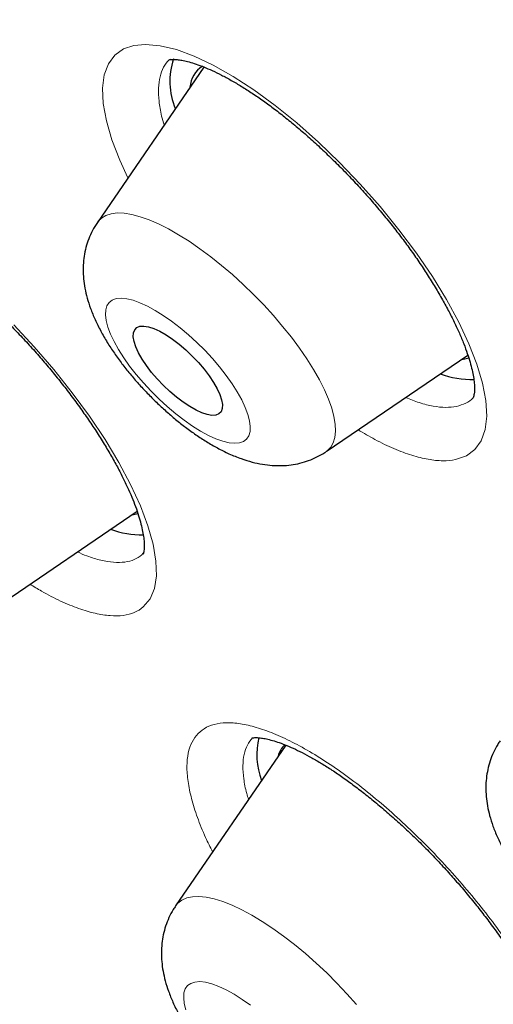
# Model space of a CAD drawing. Header units: millimetres. Extents: x 8 to 971, y 12 to 977.
# Tile 68 of 196: x 768.19 to 771.76, y 524.75 to 532.17. Entities that reach past the tile are written whole.
import ezdxf

# ---------------------------------------------------------------- set-up
doc = ezdxf.new("R2010")
doc.units = ezdxf.units.MM

msp = doc.modelspace()

# ---------------------------------------------------------------- linework, layer by layer
at = {"color": 7, "linetype": 'Continuous', "lineweight": 30}
for p, q in [((769.5821, 531.8144), (768.7798, 530.643)), ((770.5034, 528.9151), (771.5715, 529.6429)), ((771.5239, 529.6105), (771.549, 529.6146)), ((771.549, 529.6146), (771.5797, 529.623)), ((768.0204, 527.7438), (769.0791, 528.4651)), ((769.0409, 528.4392), (769.0849, 528.448)), ((770.1993, 526.7024), (769.3692, 525.4905))]:
    msp.add_line(p, q, dxfattribs=at)
at = {"color": 252, "linetype": 'Continuous', "lineweight": 0}
msp.add_line((769.1147, 528.1364), (769.1308, 528.1558), dxfattribs=at)
at = {"color": 252, "linetype": 'Continuous', "lineweight": 0, "flags": 128}
for points in [[(769.0101, 530.9793), (768.9482, 531.1121), (768.889, 531.266), (768.8473, 531.4088), (768.8238, 531.5387), (768.8184, 531.6549), (768.8313, 531.7552), (768.8624, 531.8382), (768.9113, 531.9037), (768.977, 531.9502), (769.0534, 531.9761), (769.1431, 531.9848), (769.2527, 531.9748), (769.3754, 531.9452), (769.5088, 531.8966), (769.6519, 531.829), (769.8031, 531.7436), (769.9596, 531.6417), (770.1201, 531.5242), (770.283, 531.3924), (770.4451, 531.2487), (770.6051, 531.0943), (770.7613, 530.9309), (770.9108, 530.7615), (771.0522, 530.5876), (771.1842, 530.4109), (771.3042, 530.2348), (771.4109, 530.061), (771.5036, 529.8911), (771.5804, 529.7283), (771.6404, 529.5743), (771.6832, 529.4304), (771.7081, 529.2994), (771.7146, 529.1828), (771.7028, 529.0813), (771.673, 528.9968), (771.6254, 528.9307), (771.5607, 528.883), (771.48, 528.8545), (771.48, 528.8545)], [(768.7798, 530.643), (768.7839, 530.6487), (768.8104, 530.6757), (768.8438, 530.6957), (768.8838, 530.7084), (768.93, 530.7138), (768.9822, 530.7118), (769.0397, 530.7025), (769.1023, 530.6859), (769.1694, 530.6621), (769.2404, 530.6314), (769.3148, 530.594), (769.3921, 530.5502), (769.4714, 530.5003), (769.5523, 530.4448), (769.6341, 530.3841), (769.7161, 530.3186), (769.7976, 530.249), (769.8781, 530.1757), (769.9568, 530.0994), (770.0331, 530.0207), (770.1064, 529.9402), (770.1762, 529.8585), (770.2417, 529.7764), (770.3027, 529.6944), (770.3584, 529.6133), (770.4085, 529.5337), (770.4526, 529.4562), (770.4904, 529.3814), (770.5214, 529.31), (770.5456, 529.2426), (770.5626, 529.1796), (770.5723, 529.1216), (770.5747, 529.069), (770.5698, 529.0223), (770.5575, 528.9819), (770.538, 528.9481), (770.5115, 528.921), (770.5034, 528.9151)], [(768.9222, 530.0681), (768.892, 530.0574), (768.8685, 530.0395), (768.852, 530.0147), (768.8427, 529.9832), (768.8408, 529.9455), (768.8462, 529.9021), (768.859, 529.8536), (768.8789, 529.8007), (768.9056, 529.744), (768.9389, 529.6844), (768.9782, 529.6226), (769.023, 529.5594), (769.0727, 529.4958), (769.1267, 529.4326), (769.1842, 529.3707), (769.2444, 529.3108), (769.3066, 529.2538), (769.3698, 529.2004), (769.4333, 529.1515), (769.4961, 529.1076), (769.5574, 529.0693), (769.6165, 529.0372), (769.6724, 529.0116), (769.7244, 528.9931), (769.7719, 528.9817), (769.8142, 528.9776), (769.8507, 528.9809), (769.8809, 528.9916), (769.9044, 529.0095), (769.9209, 529.0344), (769.9302, 529.0658), (769.9321, 529.1035), (769.9267, 529.1469), (769.9139, 529.1954), (769.894, 529.2483), (769.8673, 529.305), (769.834, 529.3646), (769.7947, 529.4264), (769.7499, 529.4896), (769.7001, 529.5532), (769.6462, 529.6164), (769.5887, 529.6784), (769.5284, 529.7382), (769.4663, 529.7952), (769.403, 529.8486), (769.3396, 529.8975), (769.2768, 529.9414), (769.2154, 529.9797), (769.1564, 530.0118), (769.1005, 530.0374), (769.0484, 530.0559), (769.001, 530.0674), (768.9587, 530.0714), (768.9222, 530.0681)], [(768.1494, 529.8696), (768.3036, 529.7044), (768.4517, 529.533), (768.591, 529.3584), (768.7199, 529.1822), (768.8375, 529.0063), (768.9414, 528.8339), (769.0304, 528.6668), (769.104, 528.5064), (769.1608, 528.3558), (769.1999, 528.2167), (769.2213, 528.09), (769.2245, 527.9783), (769.2094, 527.883), (769.1764, 527.8044), (769.1261, 527.7441), (769.1261, 527.7441)], [(769.3692, 525.4905), (769.3861, 525.5109), (769.4161, 525.5343), (769.4529, 525.5506), (769.4961, 525.5596), (769.5454, 525.5612), (769.6004, 525.5555), (769.6606, 525.5424), (769.7255, 525.5221), (769.7947, 525.4948), (769.8675, 525.4606), (769.9435, 525.4199), (770.0219, 525.3729), (770.1021, 525.3201), (770.1835, 525.2619), (770.2655, 525.1987), (770.3473, 525.131), (770.4284, 525.0594), (770.508, 524.9846), (770.5856, 524.9069), (770.6605, 524.8272), (770.732, 524.746)], [(769.4596, 524.8887), (769.4425, 524.8644), (769.4326, 524.8334), (769.4301, 524.7962), (769.435, 524.7533), (769.4471, 524.7052)], [(769.9341, 524.7413), (769.8712, 524.7856), (769.8097, 524.8244), (769.7505, 524.857), (769.6943, 524.8831), (769.6419, 524.9022), (769.594, 524.9142), (769.5513, 524.9189), (769.5144, 524.9161), (769.4836, 524.906), (769.4596, 524.8887)]]:
    msp.add_lwpolyline(points, dxfattribs=at)
at = {"color": 7, "linetype": 'Continuous', "lineweight": 30, "flags": 128}
msp.add_lwpolyline([(769.6724, 529.1896), (769.6429, 529.1878), (769.6076, 529.1935), (769.5673, 529.2067), (769.5231, 529.2269), (769.4757, 529.2537), (769.4264, 529.2866), (769.3762, 529.3249), (769.3262, 529.3675), (769.2776, 529.4137), (769.2314, 529.4624), (769.1886, 529.5124), (769.1503, 529.5628), (769.1173, 529.6122), (769.0902, 529.6597), (769.0698, 529.7042), (769.0564, 529.7447), (769.0505, 529.7802), (769.052, 529.8101), (769.061, 529.8335), (769.0773, 529.8501), (769.1004, 529.8594), (769.13, 529.8612), (769.1653, 529.8555), (769.2055, 529.8424), (769.2498, 529.8221), (769.2971, 529.7953), (769.3465, 529.7624), (769.3967, 529.7242), (769.4467, 529.6815), (769.4953, 529.6353), (769.5415, 529.5866), (769.5842, 529.5366), (769.6226, 529.4862), (769.6556, 529.4368), (769.6827, 529.3893), (769.7031, 529.3448), (769.7164, 529.3043), (769.7224, 529.2688), (769.7209, 529.2389), (769.7119, 529.2155), (769.6956, 529.1989), (769.6724, 529.1896)], dxfattribs=at)
at = {"color": 7, "linetype": 'Continuous', "lineweight": 30}
for centre, radius, start, end in [((769.8538, 531.7055), 0.5282, 161.29236, 202.85661), ((769.682, 531.6476), 0.2049, 122.51274, 176.025), ((771.6075, 530.1988), 0.7403, 250.65609, 270.89071), ((769.1288, 529.0475), 0.7606, 250.84641, 269.77996), ((770.526, 526.6274), 0.5446, 165.92025, 200.65126), ((770.3339, 526.5677), 0.1984, 135.35157, 164.93519)]:
    msp.add_arc(centre, radius, start, end, dxfattribs=at)
at = {"color": 252, "linetype": 'Continuous', "lineweight": 0}
for points, knots in [([(762.6299, 536.8015), (762.6665, 536.8427), (762.9066, 537.1137), (763.4528, 537.5119), (764.2716, 537.9878), (765.2005, 538.3445), (766.2242, 538.5932), (767.3427, 538.7298), (768.5518, 538.7546), (769.8478, 538.6675), (771.2266, 538.4687), (772.6838, 538.1589), (774.2149, 537.739), (775.8151, 537.2103), (777.4792, 536.5746), (779.2022, 535.8338), (780.9785, 534.9902), (782.8026, 534.0465), (784.6687, 533.0057), (786.571, 531.8711), (788.5034, 530.6461), (790.46, 529.3348), (792.4345, 527.9411), (794.4207, 526.4695), (796.4124, 524.9246), (798.4033, 523.3113), (800.3872, 521.6346), (802.3577, 519.8999), (804.3088, 518.1125), (806.2343, 516.2782), (808.128, 514.4026), (809.9841, 512.4917), (811.7967, 510.5515), (813.5602, 508.588), (815.2688, 506.6076), (816.9174, 504.6163), (818.5007, 502.6206), (820.0136, 500.6265), (821.4516, 498.6405), (822.8099, 496.6688), (824.0844, 494.7175), (825.2711, 492.7929), (826.3661, 490.9009), (827.3662, 489.0475), (828.268, 487.2386), (829.0689, 485.4798), (829.7662, 483.7768), (830.3577, 482.1347), (830.8417, 480.5589), (831.2166, 479.0542), (831.4811, 477.6254), (831.6346, 476.277), (831.6764, 475.0133), (831.6065, 473.8381), (831.4249, 472.7554), (831.1332, 471.7676), (830.7283, 470.8818), (830.2596, 470.1383), (829.8762, 469.7405), (829.7056, 469.5634)], [0, 0, 0, 0, 0.003203, 0.021066, 0.038929, 0.056792, 0.074656, 0.092519, 0.110382, 0.128245, 0.146108, 0.163971, 0.181834, 0.199697, 0.21756, 0.235424, 0.253287, 0.27115, 0.289013, 0.306876, 0.324739, 0.342602, 0.360466, 0.378329, 0.396192, 0.414055, 0.431918, 0.449781, 0.467644, 0.485507, 0.503371, 0.521234, 0.539097, 0.55696, 0.574823, 0.592686, 0.610549, 0.628412, 0.646275, 0.664139, 0.682002, 0.699865, 0.717728, 0.735591, 0.753454, 0.771317, 0.789181, 0.807044, 0.824907, 0.84277, 0.860633, 0.878496, 0.896359, 0.914222, 0.932085, 0.949949, 0.967812, 0.985675, 1, 1, 1, 1]), ([(762.6588, 520.4211), (762.4299, 521.0413), (761.9741, 522.2763), (761.4685, 524.0158), (761.0992, 525.6578), (760.8784, 527.1954), (760.8029, 528.6301), (760.8732, 529.956), (761.0852, 531.1647), (761.4403, 532.2431), (761.9378, 533.1861), (762.5776, 533.9933), (763.3596, 534.6649), (764.2799, 535.1986), (765.3278, 535.5933), (766.4972, 535.8421), (767.7837, 535.9435), (769.1872, 535.8974), (770.7075, 535.7037), (772.3378, 535.364), (774.062, 534.8845), (775.8677, 534.2659), (777.7474, 533.5103), (779.7008, 532.6178), (781.728, 531.5883), (783.8201, 530.427), (785.9581, 529.1463), (788.1252, 527.7544), (790.3119, 526.2569), (792.518, 524.6538), (794.7434, 522.9453), (796.9787, 521.1391), (799.2051, 519.2522), (801.4036, 517.2989), (803.5644, 515.2874), (805.6872, 513.2179), (807.7721, 511.0905), (809.8103, 508.9143), (811.7862, 506.7086), (813.6814, 504.4913), (815.4873, 502.2721), (817.2038, 500.0512), (818.8307, 497.8286), (820.3615, 495.6139), (821.786, 493.4252), (823.0892, 491.2815), (824.2659, 489.1922), (825.3126, 487.1591), (826.2414, 485.1755), (826.7488, 483.9108), (827.0035, 483.2757)], [0, 0, 0, 0, 0.020985, 0.041789, 0.062502, 0.083215, 0.104018, 0.125, 0.145987, 0.166791, 0.187505, 0.208217, 0.229019, 0.25, 0.270986, 0.291791, 0.312505, 0.333217, 0.354019, 0.375, 0.395986, 0.416791, 0.437505, 0.458217, 0.479019, 0.5, 0.520986, 0.541791, 0.562505, 0.583217, 0.604019, 0.625, 0.645986, 0.666791, 0.687505, 0.708217, 0.729019, 0.75, 0.770986, 0.791791, 0.812505, 0.833217, 0.854019, 0.875, 0.895985, 0.916789, 0.937502, 0.958215, 0.979017, 1, 1, 1, 1]), ([(769.3298, 531.8745), (769.3268, 531.8725), (769.3048, 531.8574), (769.2774, 531.814), (769.2493, 531.744), (769.2381, 531.6577), (769.2425, 531.558), (769.2571, 531.4643), (769.2761, 531.4004), (769.2829, 531.3776)], [0, 0, 0, 0, 0.027625, 0.20297, 0.377762, 0.552784, 0.728372, 0.903398, 1, 1, 1, 1]), ([(771.1027, 529.3234), (771.1377, 529.3094), (771.2114, 529.2797), (771.3123, 529.2555), (771.4074, 529.2445), (771.4605, 529.2519), (771.487, 529.2555)], [0, 0, 0, 0, 0.231854, 0.487626, 0.744226, 1, 1, 1, 1]), ([(771.487, 529.2555), (771.5106, 529.2627), (771.5578, 529.2772), (771.5993, 529.3037), (771.6144, 529.3253), (771.6161, 529.3277)], [0, 0, 0, 0, 0.4699182, 0.9413427, 1, 1, 1, 1]), ([(771.48, 528.8545), (771.4798, 528.8545), (771.4498, 528.8479), (771.3852, 528.8427), (771.2744, 528.8537), (771.1512, 528.8843), (771.0164, 528.935), (770.8805, 528.9989), (770.7868, 529.0539), (770.744, 529.0791)], [0, 0, 0, 0, 0.001377, 0.17215, 0.343468, 0.514243, 0.685014, 0.856328, 1, 1, 1, 1]), ([(768.629, 528.1585), (768.6533, 528.1479), (768.7164, 528.1202), (768.8082, 528.0939), (768.9043, 528.0777), (768.9878, 528.0799), (769.06, 528.0976), (769.0965, 528.1235), (769.1147, 528.1364)], [0, 0, 0, 0, 0.111307, 0.2891, 0.466328, 0.644031, 0.822303, 1, 1, 1, 1]), ([(769.1261, 527.7441), (769.126, 527.744), (769.106, 527.7269), (769.0607, 527.6992), (768.9768, 527.6772), (768.8781, 527.6747), (768.7652, 527.6925), (768.6403, 527.7294), (768.5043, 527.7859), (768.3809, 527.8479), (768.3009, 527.8973), (768.2719, 527.9152)], [0, 0, 0, 0, 0.001057, 0.132891, 0.265145, 0.396982, 0.528816, 0.661067, 0.792898, 0.924822, 1, 1, 1, 1]), ([(769.5393, 526.7904), (769.5593, 526.807), (769.5992, 526.8403), (769.68, 526.8661), (769.7748, 526.8739), (769.8846, 526.8612), (770.007, 526.8293), (770.1407, 526.7785), (770.2843, 526.7087), (770.4356, 526.6215), (770.5928, 526.5179), (770.7541, 526.3988), (770.9173, 526.266), (771.0804, 526.1213), (771.2412, 525.966), (771.3979, 525.8026), (771.5485, 525.633), (771.6908, 525.4591), (771.8233, 525.2835), (771.9443, 525.1081), (772.0518, 524.9354), (772.145, 524.7674), (772.2228, 524.6061), (772.2834, 524.4541), (772.3268, 524.3127), (772.3524, 524.1839), (772.3594, 524.0697), (772.3481, 523.971), (772.3195, 523.8908), (772.2747, 523.8293), (772.2147, 523.7844), (772.1373, 523.7569), (772.0429, 523.7483), (771.9343, 523.7592), (771.8125, 523.79), (771.6792, 523.8403), (771.5459, 523.9028), (771.4542, 523.9567), (771.4131, 523.9809)], [0, 0, 0, 0, 0.027929, 0.055948, 0.083878, 0.111848, 0.139908, 0.167878, 0.195863, 0.223938, 0.251923, 0.279932, 0.30803, 0.336038, 0.364069, 0.392189, 0.420219, 0.448261, 0.476393, 0.504434, 0.53247, 0.560597, 0.588633, 0.61665, 0.644758, 0.672776, 0.70077, 0.728853, 0.756846, 0.783048, 0.809248, 0.837226, 0.865294, 0.893271, 0.921249, 0.949316, 0.977294, 1, 1, 1, 1]), ([(769.6479, 525.8974), (769.6299, 525.9334), (769.585, 526.0236), (769.5314, 526.1585), (769.4866, 526.3007), (769.4602, 526.4302), (769.4515, 526.5458), (769.4621, 526.6452), (769.4895, 526.7292), (769.5227, 526.77), (769.5393, 526.7904)], [0, 0, 0, 0, 0.086707, 0.21711, 0.347409, 0.478126, 0.608426, 0.738816, 0.869613, 1, 1, 1, 1]), ([(769.9492, 526.7573), (769.9491, 526.7572), (769.9336, 526.7412), (769.9074, 526.7044), (769.8832, 526.6337), (769.874, 526.549), (769.8816, 526.4499), (769.8967, 526.3642), (769.9145, 526.3085), (769.9192, 526.2935)], [0, 0, 0, 0, 0.000832, 0.186722, 0.373201, 0.559083, 0.744975, 0.931447, 1, 1, 1, 1])]:
    msp.add_open_spline(points, degree=3, knots=knots, dxfattribs=at)
at = {"color": 7, "linetype": 'Continuous', "lineweight": 30}
for points, knots in [([(762.6287, 536.8126), (762.5944, 536.7784), (762.53, 536.7141), (762.447, 536.6291), (762.383, 536.5621), (762.334, 536.5098), (762.2922, 536.4647), (762.2573, 536.4264), (762.2171, 536.3817), (762.1674, 536.3258), (762.1048, 536.2536), (762.0453, 536.1833), (761.9916, 536.1184), (761.9488, 536.0656), (761.9111, 536.0184), (761.88, 535.9789), (761.8516, 535.9422), (761.8204, 535.9017), (761.7821, 535.851), (761.7397, 535.7939), (761.6966, 535.7347), (761.6575, 535.6799), (761.6229, 535.6306), (761.5922, 535.5862), (761.5628, 535.5431), (761.5327, 535.4982), (761.5016, 535.4513), (761.4698, 535.4023), (761.4342, 535.3468), (761.3952, 535.2847), (761.3542, 535.2179), (761.3156, 535.1536), (761.2803, 535.0937), (761.2368, 535.0182), (761.181, 534.9189), (761.117, 534.8001), (761.057, 534.6841), (760.9999, 534.5697), (760.9415, 534.4478), (760.883, 534.32), (760.8292, 534.1973), (760.787, 534.0971), (760.7535, 534.0149), (760.7266, 533.9472), (760.6989, 533.8759), (760.6706, 533.8008), (760.6431, 533.7259), (760.6183, 533.6564), (760.5969, 533.5952), (760.5773, 533.5377), (760.5571, 533.477), (760.5346, 533.4079), (760.5077, 533.3229), (760.479, 533.2285), (760.4504, 533.1306), (760.4248, 533.0395), (760.4009, 532.9515), (760.3781, 532.8637), (760.356, 532.7758), (760.3348, 532.6878), (760.314, 532.5978), (760.2928, 532.5022), (760.2705, 532.3965), (760.2467, 532.2774), (760.2223, 532.1469), (760.1985, 532.0099), (760.1747, 531.8609), (760.152, 531.7048), (760.1311, 531.545), (760.1138, 531.3961), (760.0993, 531.2576), (760.0874, 531.129), (760.0773, 531.007), (760.0683, 530.8844), (760.0601, 530.7545), (760.0528, 530.6151), (760.0467, 530.468), (760.042, 530.3143), (760.0389, 530.1535), (760.0377, 529.986), (760.0384, 529.8173), (760.041, 529.6545), (760.0449, 529.5052), (760.0497, 529.3698), (760.055, 529.2463), (760.0608, 529.1317), (760.0668, 529.027), (760.0733, 528.9241), (760.081, 528.8141), (760.0907, 528.6866), (760.1026, 528.5448), (760.1165, 528.3948), (760.1319, 528.2426), (760.1468, 528.1062), (760.1608, 527.9856), (760.1734, 527.8817), (760.1861, 527.782), (760.1982, 527.6906), (760.2091, 527.6104), (760.2187, 527.5418), (760.2272, 527.4832), (760.2364, 527.4197), (760.2482, 527.3405), (760.2643, 527.2364), (760.2839, 527.1129), (760.3067, 526.9757), (760.3316, 526.8311), (760.3596, 526.6754), (760.3907, 526.5087), (760.4253, 526.3307), (760.4613, 526.1527), (760.4977, 525.9794), (760.5331, 525.817), (760.5663, 525.6683), (760.5969, 525.5351), (760.6245, 525.4177), (760.649, 525.3151), (760.6722, 525.2198), (760.696, 525.1233), (760.7223, 525.0183), (760.7514, 524.9043), (760.7834, 524.7809), (760.8195, 524.6443), (760.8611, 524.49), (760.9057, 524.3287), (760.9526, 524.1621), (761.0012, 523.9933), (761.0552, 523.81), (761.1062, 523.6405), (761.1527, 523.4887), (761.1915, 523.3641), (761.2281, 523.248), (761.2603, 523.147), (761.2877, 523.062), (761.309, 522.9964), (761.3251, 522.9471), (761.3391, 522.9044), (761.3555, 522.8546), (761.3768, 522.7904), (761.4033, 522.7109), (761.4618, 522.5369), (761.5506, 522.2786), (761.6684, 521.946), (761.7752, 521.653), (761.8703, 521.3979), (761.9536, 521.1786), (762.0341, 520.97), (762.1116, 520.7722), (762.1851, 520.5875), (762.2532, 520.4183), (762.3146, 520.2675), (762.3689, 520.1355), (762.4159, 520.0221), (762.4558, 519.9264), (762.4857, 519.8553), (762.5068, 519.8051), (762.5207, 519.7722), (762.5341, 519.7405), (762.5505, 519.702), (762.5732, 519.6484), (762.6036, 519.5774), (762.6401, 519.4922), (762.6806, 519.3983), (762.7229, 519.3009), (762.8101, 519.1013), (762.9261, 518.8395), (763.0748, 518.5108), (763.2126, 518.2108), (763.3617, 517.8918), (763.5238, 517.5507), (763.6996, 517.1873), (763.8899, 516.8011), (764.0642, 516.4538), (764.2139, 516.1601), (764.33, 515.9346), (764.4367, 515.7294), (764.5335, 515.5446), (764.6119, 515.3962), (764.6732, 515.2806), (764.7184, 515.1959), (764.7567, 515.1242), (764.7872, 515.0672), (764.8126, 515.02), (764.8425, 514.9643), (764.8835, 514.8883), (764.9396, 514.7847), (765.0075, 514.6598), (765.0875, 514.5136), (765.1791, 514.347), (765.2825, 514.1602), (765.3979, 513.9535), (765.5235, 513.7303), (765.7708, 513.2944), (766.1444, 512.6486), (766.5937, 511.8945), (766.994, 511.2381), (767.3391, 510.6822), (767.6925, 510.1226), (768.0058, 509.6349), (768.2704, 509.2283), (768.4783, 508.912), (768.6727, 508.6188), (768.8531, 508.3489), (769.0111, 508.1141), (769.1478, 507.9122), (769.2643, 507.7409), (769.3698, 507.5866), (769.462, 507.4523), (769.5386, 507.341), (769.6109, 507.2364), (769.6882, 507.1246), (769.7805, 506.9917), (769.8771, 506.8531), (769.9769, 506.7105), (770.0786, 506.5656), (770.1889, 506.4092), (770.3102, 506.2378), (770.4453, 506.0478), (770.5936, 505.8404), (770.7546, 505.6163), (770.9282, 505.3761), (771.1173, 505.1161), (771.3222, 504.8362), (771.5481, 504.5298), (771.7962, 504.1958), (772.0675, 503.8337), (772.3581, 503.4491), (772.6686, 503.042), (772.9993, 502.6126), (773.3435, 502.1701), (773.7008, 501.7153), (774.0707, 501.2492), (774.4603, 500.7635), (774.8699, 500.2583), (775.3092, 499.7225), (775.7796, 499.1555), (776.2825, 498.5569), (776.8099, 497.9371), (777.3623, 497.2966), (777.94, 496.6358), (778.5315, 495.9686), (779.1359, 495.2962), (779.7526, 494.6197), (780.3933, 493.927), (781.0581, 493.2185), (781.7257, 492.5176), (782.3944, 491.8256), (783.0626, 491.1437), (783.7513, 490.451), (784.4604, 489.748), (785.19, 489.0355), (785.94, 488.3142), (786.6882, 487.6057), (787.4334, 486.9109), (788.174, 486.2305), (788.9314, 485.5459), (789.5931, 484.9555), (790.0034, 484.5972), (790.1546, 484.4651)], [0, 0, 0, 0, 0.002524, 0.004738, 0.006649, 0.008292, 0.009693, 0.010852, 0.011919, 0.014023, 0.016404, 0.019185, 0.021045, 0.022854, 0.0244, 0.025682, 0.026725, 0.027994, 0.02969, 0.031724, 0.033603, 0.035459, 0.03702, 0.03835, 0.039716, 0.041146, 0.042641, 0.044196, 0.045802, 0.047894, 0.050035, 0.052035, 0.053864, 0.05558, 0.059016, 0.062977, 0.066344, 0.069448, 0.073242, 0.077144, 0.080676, 0.083979, 0.085836, 0.087759, 0.089798, 0.091953, 0.094168, 0.096173, 0.097835, 0.099326, 0.101003, 0.102936, 0.105112, 0.108095, 0.110767, 0.113199, 0.115599, 0.117984, 0.120364, 0.122742, 0.12512, 0.127632, 0.13043, 0.133593, 0.137114, 0.140751, 0.144374, 0.148804, 0.152917, 0.156714, 0.160227, 0.163475, 0.166476, 0.169447, 0.172699, 0.176183, 0.179815, 0.183593, 0.18752, 0.1916, 0.195795, 0.199727, 0.203297, 0.206451, 0.209342, 0.21203, 0.214516, 0.216678, 0.219224, 0.222176, 0.22553, 0.229012, 0.232476, 0.235924, 0.238284, 0.240636, 0.242929, 0.244977, 0.246761, 0.248283, 0.249542, 0.250656, 0.252502, 0.254802, 0.257556, 0.260672, 0.263835, 0.267019, 0.2708, 0.27461, 0.278449, 0.282147, 0.28559, 0.288707, 0.291498, 0.293951, 0.296054, 0.297894, 0.299884, 0.302051, 0.304397, 0.306921, 0.309647, 0.312776, 0.316353, 0.319477, 0.322876, 0.326551, 0.330502, 0.333025, 0.335599, 0.337909, 0.339899, 0.34157, 0.342921, 0.343759, 0.344471, 0.345428, 0.346685, 0.34824, 0.350089, 0.356864, 0.363268, 0.369302, 0.37367, 0.37782, 0.381754, 0.385471, 0.388959, 0.392123, 0.394942, 0.39737, 0.399467, 0.401234, 0.40267, 0.403403, 0.404006, 0.404489, 0.405152, 0.406137, 0.407444, 0.409068, 0.410824, 0.412606, 0.414413, 0.421759, 0.426894, 0.432252, 0.437969, 0.444055, 0.450511, 0.457335, 0.464524, 0.468824, 0.47276, 0.476332, 0.47954, 0.482383, 0.484049, 0.485539, 0.486779, 0.487762, 0.488492, 0.489224, 0.490643, 0.492427, 0.494575, 0.497088, 0.499965, 0.503146, 0.506678, 0.510558, 0.514563, 0.528912, 0.543333, 0.552547, 0.561789, 0.571061, 0.580354, 0.585938, 0.591134, 0.595942, 0.600363, 0.604396, 0.607461, 0.610257, 0.612784, 0.615013, 0.616829, 0.618222, 0.620129, 0.622292, 0.624713, 0.626895, 0.629252, 0.631783, 0.63452, 0.637602, 0.641044, 0.644618, 0.648512, 0.652726, 0.65726, 0.662113, 0.66761, 0.673466, 0.679682, 0.686257, 0.693192, 0.700487, 0.707694, 0.715221, 0.723067, 0.731232, 0.739717, 0.749065, 0.758773, 0.768839, 0.779264, 0.790049, 0.801192, 0.812027, 0.823181, 0.834655, 0.846448, 0.85856, 0.869849, 0.881402, 0.893219, 0.9053, 0.917645, 0.930254, 0.943127, 0.955159, 0.967412, 0.979887, 0.992582, 1, 1, 1, 1]), ([(795.7469, 480.5926), (795.6804, 480.6426), (794.7133, 481.3693), (792.8607, 482.8861), (790.2103, 485.1335), (787.61, 487.4812), (785.0552, 489.9143), (782.5615, 492.4228), (780.1443, 494.99), (777.8184, 497.6004), (775.5983, 500.2378), (773.4975, 502.8859), (771.5291, 505.5284), (769.7052, 508.1491), (768.037, 510.7317), (766.5348, 513.2604), (765.2079, 515.7195), (764.0645, 518.094), (763.1115, 520.3691), (762.355, 522.5308), (761.7995, 524.5658), (761.4484, 526.4616), (761.304, 528.2065), (761.3671, 529.7897), (761.6374, 531.2014), (762.1131, 532.433), (762.7914, 533.4768), (763.668, 534.3264), (764.7375, 534.9766), (765.9935, 535.4234), (767.428, 535.664), (769.0323, 535.697), (770.7965, 535.522), (772.7097, 535.1403), (774.7601, 534.5542), (776.9351, 533.767), (779.221, 532.7848), (781.605, 531.6091), (784.0269, 530.2862), (785.6808, 529.2692), (786.4869, 528.7735)], [0, 0, 0, 0, 0.002044, 0.029705, 0.056694, 0.083684, 0.110673, 0.137662, 0.164652, 0.191641, 0.218631, 0.24562, 0.27261, 0.299599, 0.326589, 0.353578, 0.380568, 0.407557, 0.434547, 0.461536, 0.488526, 0.515515, 0.542505, 0.569494, 0.596484, 0.623473, 0.650462, 0.677452, 0.704441, 0.731431, 0.75842, 0.78541, 0.812399, 0.839389, 0.866378, 0.893368, 0.920357, 0.947347, 0.974336, 1, 1, 1, 1]), ([(769.3202, 531.869), (769.32, 531.8689), (769.3193, 531.8686), (769.3242, 531.8701), (769.3371, 531.8718), (769.3587, 531.8722), (769.3887, 531.8698), (769.4263, 531.8636), (769.4711, 531.8529), (769.5228, 531.837), (769.581, 531.8155), (769.6451, 531.788), (769.7144, 531.7544), (769.7883, 531.7147), (769.8661, 531.6689), (769.947, 531.6172), (770.0303, 531.56), (770.1153, 531.4976), (770.2016, 531.4303), (770.2894, 531.3579), (770.3785, 531.2806), (770.4682, 531.1987), (770.5579, 531.1127), (770.6469, 531.0233), (770.7344, 530.9311), (770.8197, 530.8369), (770.9023, 530.7413), (770.9814, 530.6451), (771.0566, 530.5491), (771.1278, 530.4531), (771.1953, 530.3573), (771.2591, 530.2613), (771.319, 530.1658), (771.3743, 530.0716), (771.4247, 529.9797), (771.4695, 529.8911), (771.5085, 529.8068), (771.5416, 529.7276), (771.5685, 529.6545), (771.5893, 529.5883), (771.6045, 529.5294), (771.6148, 529.4768), (771.6206, 529.431), (771.6224, 529.3925), (771.6212, 529.3622), (771.6181, 529.3403), (771.6147, 529.3273), (771.6123, 529.3224), (771.6128, 529.3231), (771.6129, 529.3233)], [0, 0, 0, 0, 0.0073017, 0.0267167, 0.0452585, 0.0647519, 0.0842394, 0.1039671, 0.1241088, 0.1447251, 0.1658142, 0.1873332, 0.2092183, 0.2313951, 0.2537892, 0.2763343, 0.2989633, 0.3215262, 0.3440427, 0.3668846, 0.390006, 0.4133544, 0.4368726, 0.460493, 0.4841462, 0.5077406, 0.5312122, 0.5545031, 0.5775649, 0.6003374, 0.6232517, 0.6463952, 0.6696968, 0.6930739, 0.7164094, 0.7395795, 0.7624715, 0.7849733, 0.8069788, 0.8283917, 0.8491494, 0.8697041, 0.8904627, 0.9110622, 0.9315176, 0.9519223, 0.972423, 0.9933562, 1, 1, 1, 1]), ([(766.8317, 530.6951), (766.8318, 530.6952), (766.8323, 530.6953), (766.8427, 530.6972), (766.8621, 530.698), (766.8897, 530.6963), (766.925, 530.691), (766.9675, 530.6813), (767.017, 530.6665), (767.0728, 530.6462), (767.1345, 530.6201), (767.2014, 530.5879), (767.2728, 530.5496), (767.3477, 530.5056), (767.4259, 530.4558), (767.5071, 530.4003), (767.5915, 530.3388), (767.6784, 530.2717), (767.7671, 530.1993), (767.857, 530.122), (767.9472, 530.0405), (768.0371, 529.9553), (768.1259, 529.867), (768.2128, 529.7764), (768.2974, 529.6841), (768.3791, 529.5905), (768.4581, 529.4956), (768.5347, 529.3993), (768.6087, 529.3015), (768.6795, 529.2031), (768.7465, 529.105), (768.8091, 529.008), (768.8667, 528.913), (768.9189, 528.8212), (768.9652, 528.7332), (769.0055, 528.6501), (769.0396, 528.5723), (769.0681, 528.4992), (769.0912, 528.4311), (769.1091, 528.3683), (769.1218, 528.3118), (769.1296, 528.2627), (769.1331, 528.2214), (769.1332, 528.1886), (769.131, 528.1647), (769.1281, 528.1502), (769.1258, 528.1444), (769.1262, 528.1452), (769.1263, 528.1454)], [0, 0, 0, 0, 0.015796, 0.036779, 0.056894, 0.076881, 0.097, 0.11744, 0.138273, 0.159493, 0.181063, 0.202925, 0.22502, 0.24722, 0.269269, 0.291753, 0.314615, 0.337798, 0.361237, 0.384862, 0.408596, 0.432368, 0.456081, 0.479676, 0.503099, 0.526309, 0.549394, 0.572774, 0.596389, 0.620164, 0.644016, 0.667827, 0.691485, 0.714882, 0.737924, 0.760517, 0.782586, 0.804347, 0.826304, 0.848142, 0.86978, 0.891137, 0.912148, 0.932787, 0.953091, 0.973213, 0.993399, 1, 1, 1, 1]), ([(768.7806, 530.6424), (768.7734, 530.6321), (768.7527, 530.6028), (768.7266, 530.5503), (768.702, 530.4865), (768.685, 530.4208), (768.6749, 530.3539), (768.6717, 530.2858), (768.6751, 530.2163), (768.6852, 530.1448), (768.7026, 530.0703), (768.7279, 529.9916), (768.7618, 529.9089), (768.804, 529.8241), (768.8528, 529.7395), (768.9065, 529.6574), (768.964, 529.578), (769.0249, 529.5013), (769.0887, 529.427), (769.1554, 529.3553), (769.2246, 529.2862), (769.2962, 529.2199), (769.3698, 529.1568), (769.4454, 529.0971), (769.523, 529.041), (769.603, 528.9887), (769.6859, 528.9406), (769.7729, 528.8972), (769.8598, 528.8618), (769.9438, 528.8356), (770.022, 528.8186), (770.0966, 528.8097), (770.1687, 528.8081), (770.2386, 528.8137), (770.3065, 528.8265), (770.3723, 528.8463), (770.4347, 528.8739), (770.4785, 528.897), (770.4996, 528.913), (770.5026, 528.9153)], [0, 0, 0, 0, 0.0124404, 0.035266, 0.0579637, 0.0806986, 0.1036708, 0.1271368, 0.1514372, 0.1770105, 0.2043942, 0.2341167, 0.2662749, 0.2999489, 0.3331819, 0.3653748, 0.3966162, 0.4271494, 0.4572051, 0.4869756, 0.5166271, 0.5463044, 0.5761136, 0.6062142, 0.6367994, 0.6681076, 0.7004518, 0.7342134, 0.7697203, 0.8008445, 0.8294391, 0.8559528, 0.8809903, 0.9050225, 0.9283773, 0.9512823, 0.9738868, 0.9963098, 1, 1, 1, 1]), ([(769.9431, 526.7559), (769.9437, 526.7561), (769.9448, 526.7565), (769.9568, 526.7585), (769.9774, 526.7591), (770.0061, 526.7571), (770.0424, 526.7515), (770.086, 526.7414), (770.1364, 526.7263), (770.1931, 526.7056), (770.2555, 526.6791), (770.3229, 526.6466), (770.3944, 526.6083), (770.4696, 526.5641), (770.5482, 526.5142), (770.6303, 526.4583), (770.7159, 526.3963), (770.804, 526.3286), (770.894, 526.2556), (770.985, 526.1779), (771.0762, 526.0962), (771.1666, 526.011), (771.2556, 525.9233), (771.3423, 525.8335), (771.4265, 525.7422), (771.5085, 525.6491), (771.5882, 525.5541), (771.6657, 525.4575), (771.7403, 525.3599), (771.8113, 525.262), (771.8783, 525.1647), (771.9408, 525.0687), (771.9981, 524.975), (772.05, 524.8843), (772.0961, 524.7973), (772.1363, 524.7149), (772.1705, 524.6372), (772.1991, 524.5644), (772.2222, 524.4967), (772.2399, 524.4348), (772.2523, 524.3795), (772.26, 524.3316), (772.2633, 524.2917), (772.2634, 524.2603), (772.2612, 524.2377), (772.2585, 524.2246), (772.2564, 524.2198), (772.257, 524.2208), (772.257, 524.221)], [0, 0, 0, 0, 0.01881, 0.039544, 0.059618, 0.079643, 0.09985, 0.120399, 0.141335, 0.162637, 0.184246, 0.206093, 0.228092, 0.250005, 0.27206, 0.294645, 0.317674, 0.341061, 0.364709, 0.388519, 0.412388, 0.436195, 0.459847, 0.483276, 0.50645, 0.529543, 0.552919, 0.576484, 0.60019, 0.623971, 0.647752, 0.671443, 0.694967, 0.718253, 0.74124, 0.763865, 0.786071, 0.808168, 0.830155, 0.851957, 0.873507, 0.894735, 0.9156, 0.93609, 0.956265, 0.976304, 0.996456, 1, 1, 1, 1]), ([(771.8153, 526.7341), (771.809, 526.7253), (771.7892, 526.6977), (771.7635, 526.6468), (771.7383, 526.5833), (771.7208, 526.5177), (771.7102, 526.4508), (771.7064, 526.3829), (771.7093, 526.3135), (771.719, 526.2422), (771.7358, 526.1679), (771.7604, 526.0896), (771.7937, 526.0071), (771.8353, 525.9224), (771.8837, 525.8378), (771.9371, 525.7554), (771.9943, 525.6758), (772.0549, 525.5989), (772.1185, 525.5244), (772.185, 525.4525), (772.2541, 525.3832), (772.3255, 525.3167), (772.3989, 525.2534), (772.4743, 525.1934), (772.5518, 525.137), (772.6316, 525.0844), (772.7143, 525.036), (772.8009, 524.9922), (772.8876, 524.9562), (772.9718, 524.9293), (773.0503, 524.9117), (773.1252, 524.902), (773.1974, 524.8999), (773.2675, 524.9049), (773.3356, 524.9171), (773.4016, 524.9363), (773.4643, 524.9632), (773.5099, 524.987), (773.5326, 525.004), (773.5372, 525.0073)], [0, 0, 0, 0, 0.0106527, 0.0334989, 0.056203, 0.0789286, 0.1018788, 0.1252956, 0.1495239, 0.1749852, 0.2022157, 0.2317551, 0.263749, 0.2973637, 0.3306705, 0.3629427, 0.3942525, 0.4248313, 0.4549184, 0.4847107, 0.5143674, 0.5440411, 0.5738378, 0.6039127, 0.6344559, 0.6657025, 0.6979588, 0.7316026, 0.7669765, 0.7983107, 0.8271125, 0.8537803, 0.8789248, 0.9030277, 0.9264322, 0.9493712, 0.9720018, 0.9944362, 1, 1, 1, 1]), ([(769.3695, 525.4891), (769.3633, 525.4803), (769.3435, 525.4527), (769.318, 525.4018), (769.2928, 525.3382), (769.2753, 525.2726), (769.2648, 525.2058), (769.2611, 525.1378), (769.2641, 525.0684), (769.2738, 524.9971), (769.2907, 524.9227), (769.3155, 524.8444), (769.3488, 524.7619), (769.3905, 524.6771), (769.4389, 524.5925), (769.4923, 524.5102), (769.5496, 524.4306), (769.6102, 524.3537), (769.6739, 524.2793), (769.7404, 524.2074), (769.8095, 524.1381), (769.8809, 524.0717), (769.9544, 524.0084), (770.0298, 523.9484), (770.1073, 523.892), (770.1871, 523.8395), (770.2698, 523.7911), (770.3565, 523.7474), (770.4432, 523.7115), (770.5274, 523.6847), (770.6058, 523.6671), (770.6807, 523.6576), (770.7529, 523.6555), (770.823, 523.6606), (770.8911, 523.6729), (770.957, 523.6922), (771.0197, 523.7191), (771.065, 523.7428), (771.0875, 523.7597), (771.0918, 523.7629)], [0, 0, 0, 0, 0.010632, 0.033479, 0.05619, 0.078921, 0.101879, 0.125314, 0.149553, 0.175037, 0.202298, 0.231869, 0.263898, 0.297528, 0.330832, 0.363106, 0.394415, 0.424998, 0.455089, 0.484885, 0.514552, 0.544236, 0.574042, 0.60413, 0.634687, 0.665952, 0.698228, 0.731897, 0.767298, 0.798615, 0.827397, 0.854052, 0.879188, 0.903289, 0.926693, 0.949635, 0.972268, 0.994709, 1, 1, 1, 1])]:
    msp.add_open_spline(points, degree=3, knots=knots, dxfattribs=at)

doc.saveas('drawing.dxf')
